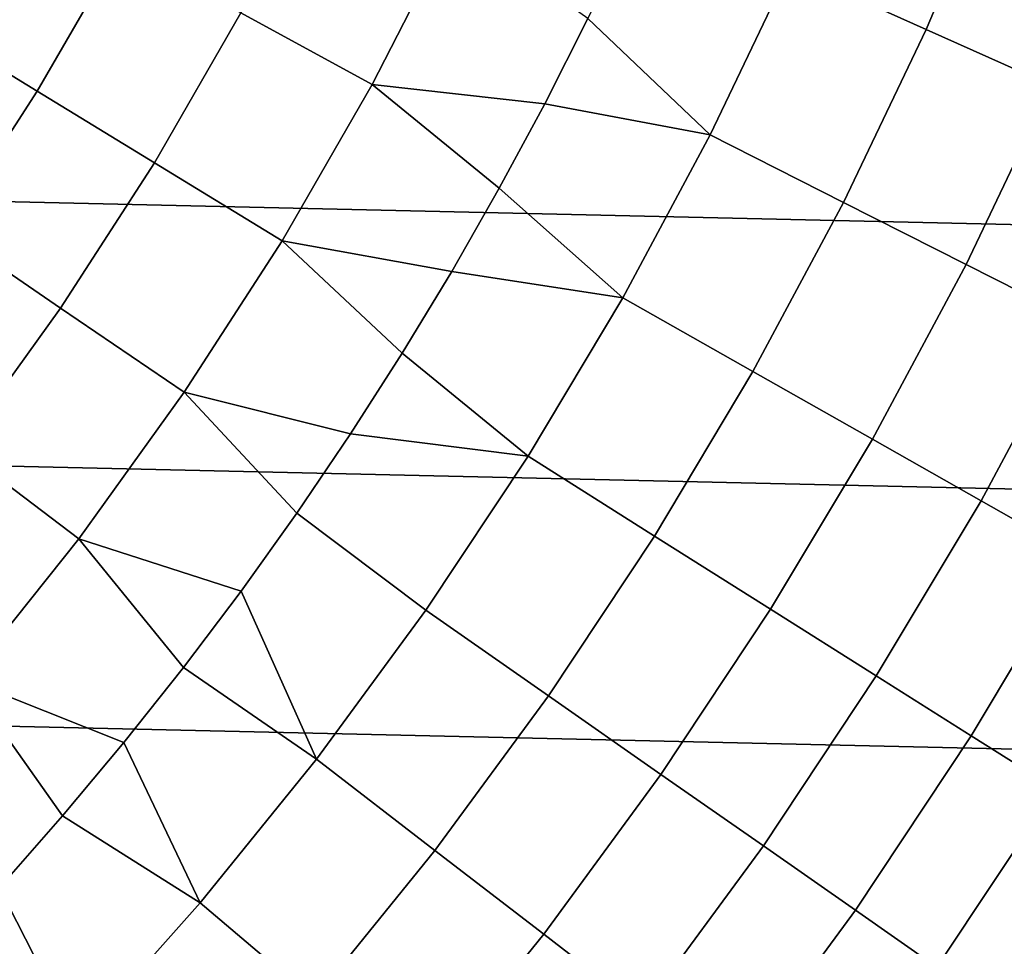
# Model space of a CAD drawing. Header units: metres. Extents: x -28 to 70, y -218 to 27.
# Tile 141 of 246: x 12.71 to 17.13, y -11.66 to -7.49. Entities that reach past the tile are written whole.
import ezdxf

# ---------------------------------------------------------------- set-up
doc = ezdxf.new("R2010")
doc.units = ezdxf.units.M
doc.layers.add('solid_10_261_002_XXX', color=7, linetype='CONTINUOUS')

msp = doc.modelspace()

# ---------------------------------------------------------------- linework, layer by layer
at = {"layer": 'solid_10_261_002_XXX'}
for points in [[(26.115135, -8.616775, -5), (-26.48019, -7.4195, -5), (-26.79051, -6.206317, -5), (26.48019, -7.4195, -5)], [(16.784031, -7.535686, 159.312195), (17.118797, -6.740698, 159.312195), (16.493073, -6.494312, 160.683807), (16.170542, -7.260242, 160.683807)], [(14.292514, -7.783288, 163.368866), (14.662712, -7.06119, 163.368866), (14.056823, -6.769409, 164.740463), (13.701921, -7.461669, 164.740463)], [(17.347399, -7.788627, 157.914993), (17.693401, -6.966954, 157.914993), (17.118797, -6.740698, 159.312195), (16.784031, -7.535686, 159.312195)], [(12.78601, -7.813368, 166.13768), (13.15958, -7.166325, 166.13768), (12.666342, -6.897722, 167.558289), (12.306774, -7.520513, 167.558289)], [(15.068121, -7.870943, 162.026337), (15.262677, -7.486701, 162.026337), (14.662712, -7.06119, 163.368866), (14.292514, -7.783288, 163.368866)], [(15.812464, -8.010212, 160.683807), (16.170542, -7.260242, 160.683807), (15.447437, -7.097653, 162.026337), (15.262677, -7.486701, 162.026337)], [(13.312956, -8.135378, 164.740463), (13.701921, -7.461669, 164.740463), (13.15958, -7.166325, 166.13768), (12.78601, -7.813368, 166.13768)], [(16.412369, -8.314109, 159.312195), (16.784031, -7.535686, 159.312195), (16.170542, -7.260242, 160.683807), (15.812464, -8.010212, 160.683807)], [(25.695839, -9.796626, -5), (-26.115135, -8.616775, -5), (-26.48019, -7.4195, -5), (26.115135, -8.616775, -5)], [(13.886783, -8.486036, 163.368866), (14.292514, -7.783288, 163.368866), (13.701921, -7.461669, 164.740463), (13.312956, -8.135378, 164.740463)], [(12.380651, -8.440985, 166.13768), (12.78601, -7.813368, 166.13768), (12.306774, -7.520513, 167.558289), (11.916609, -8.124606, 167.558289)], [(15.812464, -8.010212, 160.683807), (15.262677, -7.486701, 162.026337), (15.068121, -7.870943, 162.026337)], [(16.963261, -8.593178, 157.914993), (17.347399, -7.788627, 157.914993), (16.784031, -7.535686, 159.312195), (16.412369, -8.314109, 159.312195)], [(14.650124, -8.624028, 162.026337), (14.863893, -8.250134, 162.026337), (14.292514, -7.783288, 163.368866), (13.886783, -8.486036, 163.368866)], [(14.863893, -8.250134, 162.026337), (15.068121, -7.870943, 162.026337), (14.292514, -7.783288, 163.368866)], [(17.464275, -8.84698, 156.494385), (17.859758, -8.018666, 156.494385), (17.347399, -7.788627, 157.914993), (16.963261, -8.593178, 157.914993)], [(12.890891, -8.788861, 164.740463), (13.312956, -8.135378, 164.740463), (12.78601, -7.813368, 166.13768), (12.380651, -8.440985, 166.13768)], [(15.419627, -8.742574, 160.683807), (15.812464, -8.010212, 160.683807), (15.068121, -7.870943, 162.026337), (14.863893, -8.250134, 162.026337)], [(16.004627, -9.074256, 159.312195), (16.412369, -8.314109, 159.312195), (15.812464, -8.010212, 160.683807), (15.419627, -8.742574, 160.683807)], [(13.446527, -9.167686, 163.368866), (13.886783, -8.486036, 163.368866), (13.312956, -8.135378, 164.740463), (12.890891, -8.788861, 164.740463)], [(15.419627, -8.742574, 160.683807), (14.863893, -8.250134, 162.026337), (14.650124, -8.624028, 162.026337)], [(16.541834, -9.378839, 157.914993), (16.963261, -8.593178, 157.914993), (16.412369, -8.314109, 159.312195), (16.004627, -9.074256, 159.312195)], [(12.436778, -9.420494, 164.740463), (12.890891, -8.788861, 164.740463), (12.380651, -8.440985, 166.13768), (11.944512, -9.047617, 166.13768)], [(14.194521, -9.354976, 162.026337), (14.426952, -8.992388, 162.026337), (13.886783, -8.486036, 163.368866), (13.446527, -9.167686, 163.368866)], [(14.426952, -8.992388, 162.026337), (14.650124, -8.624028, 162.026337), (13.886783, -8.486036, 163.368866)], [(25.223248, -10.956131, -5), (-25.695839, -9.796626, -5), (-26.115135, -8.616775, -5), (25.695839, -9.796626, -5)], [(14.992895, -9.455718, 160.683807), (15.419627, -8.742574, 160.683807), (14.650124, -8.624028, 162.026337), (14.426952, -8.992388, 162.026337)], [(17.030403, -9.655846, 156.494385), (17.464275, -8.84698, 156.494385), (16.963261, -8.593178, 157.914993), (16.541834, -9.378839, 157.914993)], [(15.561707, -9.814455, 159.312195), (16.004627, -9.074256, 159.312195), (15.419627, -8.742574, 160.683807), (14.992895, -9.455718, 160.683807)], [(12.972839, -9.826544, 163.368866), (13.446527, -9.167686, 163.368866), (12.890891, -8.788861, 164.740463), (12.436778, -9.420494, 164.740463)], [(17.469561, -9.90484, 155.052612), (17.914623, -9.075114, 155.052612), (17.464275, -8.84698, 156.494385), (17.030403, -9.655846, 156.494385)], [(14.992895, -9.455718, 160.683807), (14.426952, -8.992388, 162.026337), (14.194521, -9.354976, 162.026337)], [(16.084045, -10.143885, 157.914993), (16.541834, -9.378839, 157.914993), (16.004627, -9.074256, 159.312195), (15.561707, -9.814455, 159.312195)], [(13.70248, -10.06191, 162.026337), (13.952978, -9.711559, 162.026337), (13.446527, -9.167686, 163.368866), (12.972839, -9.826544, 163.368866)], [(13.952978, -9.711559, 162.026337), (14.194521, -9.354976, 162.026337), (13.446527, -9.167686, 163.368866)], [(14.533206, -10.148076, 160.683807), (14.992895, -9.455718, 160.683807), (14.194521, -9.354976, 162.026337), (13.952978, -9.711559, 162.026337)], [(16.559093, -10.443487, 156.494385), (17.030403, -9.655846, 156.494385), (16.541834, -9.378839, 157.914993), (16.084045, -10.143885, 157.914993)], [(12.466901, -10.460972, 163.368866), (12.972839, -9.826544, 163.368866), (12.436778, -9.420494, 164.740463), (11.951746, -10.028706, 164.740463)], [(15.084577, -10.53308, 159.312195), (15.561707, -9.814455, 159.312195), (14.992895, -9.455718, 160.683807), (14.533206, -10.148076, 160.683807)], [(16.986097, -10.71279, 155.052612), (17.469561, -9.90484, 155.052612), (17.030403, -9.655846, 156.494385), (16.559093, -10.443487, 156.494385)], [(14.041569, -10.818126, 160.683807), (14.533206, -10.148076, 160.683807), (13.952978, -9.711559, 162.026337), (13.70248, -10.06191, 162.026337)], [(24.698545, -12.092615, -5), (-25.223248, -10.956131, -5), (-25.695839, -9.796626, -5), (25.223248, -10.956131, -5)], [(13.175266, -10.743014, 162.026337), (13.443188, -10.405802, 162.026337), (12.972839, -9.826544, 163.368866), (12.466901, -10.460972, 163.368866)], [(13.443188, -10.405802, 162.026337), (13.70248, -10.06191, 162.026337), (12.972839, -9.826544, 163.368866)], [(15.590901, -10.886631, 157.914993), (16.084045, -10.143885, 157.914993), (15.561707, -9.814455, 159.312195), (15.084577, -10.53308, 159.312195)], [(17.364389, -10.951371, 153.591949), (17.85862, -10.125426, 153.591949), (17.469561, -9.90484, 155.052612), (16.986097, -10.71279, 155.052612)], [(14.041569, -10.818126, 160.683807), (13.70248, -10.06191, 162.026337), (13.443188, -10.405802, 162.026337)], [(14.574287, -11.228552, 159.312195), (15.084577, -10.53308, 159.312195), (14.533206, -10.148076, 160.683807), (14.041569, -10.818126, 160.683807)], [(16.051382, -11.20817, 156.494385), (16.559093, -10.443487, 156.494385), (16.084045, -10.143885, 157.914993), (15.590901, -10.886631, 157.914993)], [(13.519066, -11.464396, 160.683807), (14.041569, -10.818126, 160.683807), (13.443188, -10.405802, 162.026337), (13.175266, -10.743014, 162.026337)], [(16.465296, -11.497192, 155.052612), (16.986097, -10.71279, 155.052612), (16.559093, -10.443487, 156.494385), (16.051382, -11.20817, 156.494385)], [(12.614231, -11.396543, 162.026337), (12.898888, -11.073332, 162.026337), (12.466901, -10.460972, 163.368866), (11.929967, -11.069391, 163.368866)], [(12.898888, -11.073332, 162.026337), (13.175266, -10.743014, 162.026337), (12.466901, -10.460972, 163.368866)], [(15.063484, -11.605446, 157.914993), (15.590901, -10.886631, 157.914993), (15.084577, -10.53308, 159.312195), (14.574287, -11.228552, 159.312195)], [(16.831989, -11.753242, 153.591949), (17.364389, -10.951371, 153.591949), (16.986097, -10.71279, 155.052612), (16.465296, -11.497192, 155.052612)], [(13.519066, -11.464396, 160.683807), (13.175266, -10.743014, 162.026337), (12.898888, -11.073332, 162.026337)], [(14.031961, -11.89934, 159.312195), (14.574287, -11.228552, 159.312195), (14.041569, -10.818126, 160.683807), (13.519066, -11.464396, 160.683807)], [(15.508388, -11.948216, 156.494385), (16.051382, -11.20817, 156.494385), (15.590901, -10.886631, 157.914993), (15.063484, -11.605446, 157.914993)], [(24.122406, -13.204515, -5), (-24.698545, -12.092615, -5), (-25.223248, -10.956131, -5), (24.698545, -12.092615, -5)], [(17.150885, -11.975918, 152.1147), (17.693373, -11.158854, 152.1147), (17.364389, -10.951371, 153.591949), (16.831989, -11.753242, 153.591949)], [(12.966845, -12.085464, 160.683807), (13.519066, -11.464396, 160.683807), (12.898888, -11.073332, 162.026337), (12.614231, -11.396543, 162.026337)], [(14.502954, -12.29875, 157.914993), (15.063484, -11.605446, 157.914993), (14.574287, -11.228552, 159.312195), (14.031961, -11.89934, 159.312195)], [(15.908299, -12.256322, 155.052612), (16.465296, -11.497192, 155.052612), (16.051382, -11.20817, 156.494385), (15.508388, -11.948216, 156.494385)], [(12.966845, -12.085464, 160.683807), (12.614231, -11.396543, 162.026337), (12.321477, -11.712438, 162.026337)], [(13.45879, -12.543971, 159.312195), (14.031961, -11.89934, 159.312195), (13.519066, -11.464396, 160.683807), (12.966845, -12.085464, 160.683807)], [(16.262587, -12.529278, 153.591949), (16.831989, -11.753242, 153.591949), (16.465296, -11.497192, 155.052612), (15.908299, -12.256322, 155.052612)], [(14.931303, -12.661997, 156.494385), (15.508388, -11.948216, 156.494385), (15.063484, -11.605446, 157.914993), (14.502954, -12.29875, 157.914993)]]:
    msp.add_3dface(points, dxfattribs=at)

doc.saveas('drawing.dxf')
